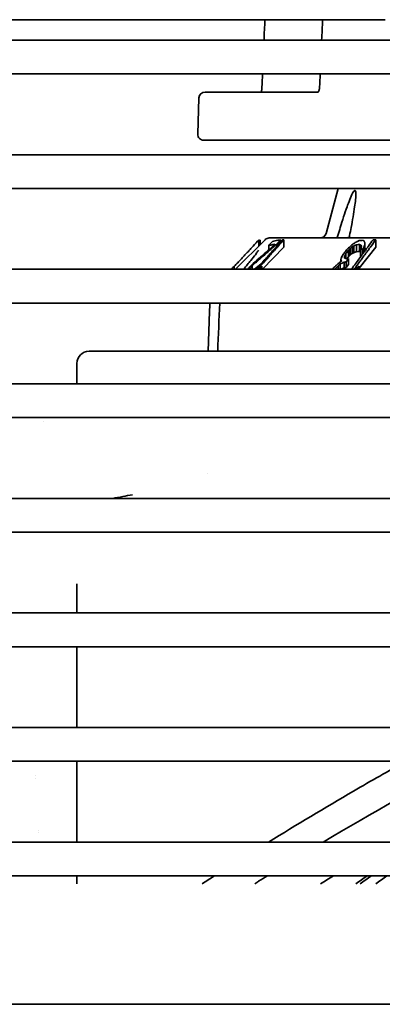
# Model space of a CAD drawing. Extents: x 1965 to 12366, y 538 to 8452.
# Tile 24 of 33: x 11749 to 11779, y 4054 to 4136. Entities that reach past the tile are written whole.
import ezdxf

# ---------------------------------------------------------------- set-up
doc = ezdxf.new("R2010")
doc.units = 0
doc.header["$LTSCALE"] = 2
doc.layers.add('Visible', color=7, linetype='CONTINUOUS', lineweight=35)

msp = doc.modelspace()

# ---------------------------------------------------------------- linework, layer by layer
at = {"layer": 'Visible'}
for p, q in [((11731.917, 4136.109), (11757.359, 4136.109)), ((11757.359, 4136.109), (11768.118, 4136.109)), ((11768.118, 4136.109), (11779.153, 4136.109)), ((11836.62, 4134.409), (11662.464, 4134.409)), ((11662.464, 4131.609), (11836.62, 4131.609)), ((11773.599, 4130.109), (11764.214, 4130.109)), ((11763.714, 4129.627), (11763.609, 4126.627)), ((11836.62, 4126.109), (11764.109, 4126.109)), ((11836.62, 4124.909), (11662.464, 4124.909)), ((11662.464, 4122.109), (11836.62, 4122.109)), ((11775.257, 4122.109), (11774.258, 4118.38)), ((11769.195, 4117.863), (11766.741, 4115.409)), ((11768.692, 4117.36), (11768.692, 4117.867)), ((11768.714, 4117.382), (11768.714, 4117.862)), ((11768.764, 4117.432), (11768.764, 4117.838)), ((11768.786, 4117.454), (11768.786, 4117.823)), ((11836.62, 4118.009), (11769.548, 4118.009)), ((11770.482, 4117.687), (11770.482, 4117.851)), ((11770.748, 4117.258), (11770.748, 4117.867)), ((11778.381, 4117.258), (11778.381, 4117.867)), ((11768.987, 4115.409), (11770.748, 4117.258)), ((11769.494, 4117.016), (11769.494, 4117.38)), ((11770.178, 4117.338), (11770.178, 4117.501)), ((11776.106, 4116.453), (11776.106, 4116.989)), ((11776.245, 4116.584), (11776.245, 4117.131)), ((11776.423, 4116.719), (11776.423, 4117.278)), ((11776.549, 4116.791), (11776.549, 4117.356)), ((11776.791, 4116.872), (11776.791, 4117.444)), ((11776.994, 4115.505), (11778.381, 4117.258)), ((11777.02, 4116.89), (11777.02, 4117.464)), ((11777.1, 4116.532), (11777.1, 4117.074)), ((11777.161, 4117.208), (11777.161, 4117.409)), ((11777.162, 4117.211), (11777.187, 4117.345)), ((11777.291, 4116.678), (11777.291, 4117.084)), ((11777.404, 4116.832), (11777.404, 4117.29)), ((11777.479, 4116.935), (11777.479, 4117.495)), ((11775.474, 4116.049), (11775.474, 4116.228)), ((11775.769, 4115.537), (11775.769, 4116.008)), ((11775.904, 4116.297), (11775.904, 4116.714)), ((11775.922, 4115.549), (11775.922, 4116.021)), ((11775.968, 4116.279), (11776.106, 4116.453)), ((11776.124, 4115.804), (11776.124, 4116.292)), ((11836.62, 4115.409), (11662.464, 4115.409)), ((11766.632, 4115.409), (11766.632, 4115.67)), ((11767.845, 4115.409), (11767.845, 4115.433)), ((11768.126, 4115.409), (11768.126, 4115.709)), ((11768.917, 4115.409), (11768.917, 4115.67)), ((11774.982, 4115.409), (11774.982, 4115.433)), ((11775.261, 4115.409), (11775.261, 4115.709)), ((11775.438, 4115.409), (11775.438, 4115.852)), ((11775.922, 4115.549), (11776.124, 4115.804)), ((11776.994, 4115.409), (11776.994, 4115.67)), ((11662.464, 4112.609), (11836.62, 4112.609)), ((11764.589, 4111.919), (11764.474, 4108.609)), ((11772.984, 4108.609), (11754.591, 4108.609)), ((11772.984, 4108.609), (11775.597, 4108.609)), ((11775.597, 4108.609), (11778.437, 4108.609)), ((11836.62, 4108.609), (11778.437, 4108.609)), ((11753.591, 4105.909), (11753.591, 4107.609)), ((11836.62, 4105.909), (11662.464, 4105.909)), ((11662.464, 4103.109), (11836.62, 4103.109)), ((11750.792, 4102.797), (11750.792, 4102.797)), ((11764.421, 4098.497), (11764.421, 4098.498)), ((11836.62, 4096.409), (11662.464, 4096.409)), ((11758.202, 4096.717), (11758.201, 4096.717)), ((11662.464, 4093.609), (11836.62, 4093.609)), ((11753.591, 4086.909), (11753.591, 4089.323)), ((11836.62, 4086.909), (11662.464, 4086.909)), ((11662.464, 4084.109), (11836.62, 4084.109)), ((11753.591, 4077.409), (11753.591, 4084.109)), ((11836.62, 4077.409), (11662.464, 4077.409)), ((11662.464, 4074.609), (11836.62, 4074.609)), ((11753.591, 4067.909), (11753.591, 4074.609)), ((11750.133, 4073.433), (11750.133, 4073.433)), ((11750.148, 4073.18), (11750.148, 4073.18)), ((11750.415, 4068.912), (11750.415, 4068.912)), ((11750.43, 4068.68), (11750.43, 4068.68)), ((11836.62, 4067.909), (11662.464, 4067.909)), ((11662.464, 4065.109), (11836.62, 4065.109)), ((11753.591, 4064.459), (11753.591, 4065.109)), ((11526.591, 4054.459), (12106.591, 4054.459))]:
    msp.add_line(p, q, dxfattribs=at)
for centre, radius, start, end in [((11764.214, 4129.609), 0.5, 90, 177.99992), ((11764.109, 4126.609), 0.5, 178, 269.99999), ((11769.548, 4117.509), 0.5, 90, 135), ((11773.775, 4118.509), 0.5, 270.00015, 345.00004), ((11754.591, 4107.609), 1, 90, 180)]:
    msp.add_arc(centre, radius, start, end, dxfattribs=at)
for centre, major_axis, ratio, start_param, end_param in [((11768.671, 4074.251), (0, 43.618), 0.057625, 6.265984, 6.274582), ((11768.67, 4073.971), (0, 43.898), 0.057625, 6.237414, 6.245964), ((11678.272, 4205.807), (0, -130.786), 0.95268, 0.829559, 0.83318), ((11770.862, 4074.251), (0, 43.618), 0.303975, 0.008603, 0.017201), ((11775.941, 4118.509), (0, -0.5), 0.949413, 0.000005, 0.000066), ((11778.622, 4073.748), (0, 44.121), 0.611479, 0.048618, 0.059968), ((11778.611, 4074.251), (0, 43.618), 0.611479, 0.008603, 0.017201), ((11778.37, 4072.791), (0, 44.727), 0.611479, 0.049349, 0.057746), ((11778.365, 4068.27), (0, 48.67), 0.611479, 0.045196, 0.05291), ((11729.561, 4126.515), (-46.622, -83.415), 0.488469, 1.727911, 1.729496), ((11800.669, 4039.762), (0, 81.885), 0.833851, 0.373287, 0.378488), ((11784.762, 4289.399), (-36.89, -213.894), 0.153527, 0.654262, 0.65581), ((11773.119, 4067.951), (0, 48.707), 0.470035, 6.158315, 6.166182), ((11665.713, 4211.68), (0, -139.415), 0.998338, 0.808568, 0.811149), ((11716.328, 4115.346), (-70.066, -44.818), 0.389419, 2.118871, 2.124027), ((11485.891, 4494.999), (0, 487.321), 0.925145, 3.819427, 3.820279), ((11672.613, 4211.68), (0, -139.415), 0.95268, 0.808568, 0.811149), ((11678.784, 4115.342), (-109.746, -58.724), 0.495867, 2.319013, 2.31905), ((11715.65, 4115.293), (-75.985, -49.197), 0.423563, 2.152133, 2.15676), ((11679.099, 4115.547), (109.596, 58.638), 0.497275, 5.459495, 5.459799), ((11796.087, 4049.583), (0, 70.311), 0.833851, 0.353906, 0.359104), ((11471.317, 4494.999), (0, 487.321), 0.999188, 3.819427, 3.820279), ((11697.008, 4211.68), (0, -139.415), 0.791261, 0.808568, 0.811149)]:
    msp.add_ellipse(centre, major_axis=major_axis, ratio=ratio, start_param=start_param, end_param=end_param, dxfattribs=at)
for points in [[(11769.107, 4134.409), (11769.131, 4134.976), (11769.156, 4135.542), (11769.181, 4136.109)], [(11773.889, 4134.409), (11773.915, 4134.976), (11773.94, 4135.542), (11773.965, 4136.109)], [(11768.938, 4130.499), (11768.954, 4130.869), (11768.97, 4131.239), (11768.986, 4131.609)], [(11773.716, 4130.5), (11773.733, 4130.87), (11773.749, 4131.239), (11773.766, 4131.609)], [(11768.764, 4117.838), (11768.748, 4117.82), (11768.731, 4117.801), (11768.714, 4117.783)], [(11769.494, 4117.38), (11769.528, 4117.419), (11769.596, 4117.496), (11769.698, 4117.612), (11769.765, 4117.69), (11769.799, 4117.728)], [(11776.17, 4118.084), (11776.185, 4118.122), (11776.196, 4118.164), (11776.205, 4118.207)], [(11776.548, 4117.547), (11776.591, 4117.574), (11776.675, 4117.626), (11776.76, 4117.678), (11776.802, 4117.704)], [(11776.802, 4117.704), (11776.836, 4117.718), (11776.904, 4117.747), (11776.972, 4117.775), (11777.005, 4117.79)], [(11777.311, 4117.817), (11777.328, 4117.807), (11777.362, 4117.788), (11777.396, 4117.768), (11777.414, 4117.758)], [(11777.414, 4117.758), (11777.422, 4117.737), (11777.439, 4117.693), (11777.457, 4117.65), (11777.465, 4117.628)], [(11770.178, 4117.501), (11769.955, 4117.305), (11769.505, 4116.912), (11768.821, 4116.315), (11768.359, 4115.912), (11768.126, 4115.709)], [(11768.214, 4115.89), (11768.419, 4116.07), (11768.826, 4116.428), (11769.431, 4116.96), (11769.829, 4117.31), (11770.026, 4117.484)], [(11775.713, 4116.691), (11775.747, 4116.737), (11775.814, 4116.828), (11775.881, 4116.92), (11775.915, 4116.966)], [(11776.106, 4116.989), (11776.072, 4116.943), (11776.005, 4116.851), (11775.938, 4116.76), (11775.904, 4116.714)], [(11775.915, 4116.966), (11775.946, 4117.001), (11776.01, 4117.071), (11776.073, 4117.142), (11776.105, 4117.177)], [(11776.105, 4117.177), (11776.143, 4117.213), (11776.219, 4117.286), (11776.295, 4117.358), (11776.332, 4117.395)], [(11776.245, 4117.131), (11776.222, 4117.107), (11776.176, 4117.06), (11776.129, 4117.012), (11776.106, 4116.989)], [(11776.423, 4117.278), (11776.393, 4117.253), (11776.334, 4117.205), (11776.275, 4117.156), (11776.245, 4117.131)], [(11776.332, 4117.395), (11776.369, 4117.42), (11776.44, 4117.471), (11776.512, 4117.522), (11776.548, 4117.547)], [(11776.549, 4117.356), (11776.528, 4117.343), (11776.486, 4117.317), (11776.444, 4117.291), (11776.423, 4117.278)], [(11776.791, 4117.444), (11776.764, 4117.434), (11776.711, 4117.415), (11776.63, 4117.385), (11776.576, 4117.366), (11776.549, 4117.356)], [(11776.791, 4116.872), (11776.751, 4116.859), (11776.67, 4116.832), (11776.59, 4116.804), (11776.549, 4116.791)], [(11777.161, 4117.409), (11777.145, 4117.415), (11777.114, 4117.428), (11777.067, 4117.446), (11777.036, 4117.458), (11777.02, 4117.464)], [(11777.291, 4117.084), (11777.269, 4117.083), (11777.227, 4117.081), (11777.163, 4117.078), (11777.121, 4117.076), (11777.1, 4117.074)], [(11777.187, 4117.345), (11777.183, 4117.355), (11777.174, 4117.377), (11777.165, 4117.398), (11777.161, 4117.409)], [(11777.404, 4117.29), (11777.385, 4117.256), (11777.347, 4117.187), (11777.31, 4117.118), (11777.291, 4117.084)], [(11777.479, 4117.495), (11777.467, 4117.461), (11777.442, 4117.393), (11777.416, 4117.324), (11777.404, 4117.29)], [(11777.465, 4117.628), (11777.468, 4117.606), (11777.472, 4117.562), (11777.477, 4117.517), (11777.479, 4117.495)], [(11775.26, 4115.895), (11775.294, 4115.919), (11775.361, 4115.968), (11775.463, 4116.041), (11775.53, 4116.089), (11775.564, 4116.114)], [(11775.564, 4116.114), (11775.554, 4116.127), (11775.534, 4116.152), (11775.504, 4116.19), (11775.484, 4116.215), (11775.474, 4116.228)], [(11775.549, 4116.423), (11775.576, 4116.468), (11775.631, 4116.557), (11775.686, 4116.646), (11775.713, 4116.691)], [(11775.922, 4116.021), (11775.896, 4116.019), (11775.845, 4116.014), (11775.794, 4116.01), (11775.769, 4116.008)], [(11775.904, 4116.714), (11775.883, 4116.67), (11775.841, 4116.582), (11775.799, 4116.493), (11775.778, 4116.449)], [(11775.778, 4116.449), (11775.781, 4116.429), (11775.785, 4116.387), (11775.79, 4116.346), (11775.792, 4116.325)], [(11776.124, 4116.292), (11776.09, 4116.247), (11776.023, 4116.156), (11775.955, 4116.066), (11775.922, 4116.021)], [(11775.971, 4116.279), (11775.996, 4116.281), (11776.047, 4116.286), (11776.098, 4116.29), (11776.124, 4116.292)], [(11776.423, 4116.719), (11776.393, 4116.697), (11776.334, 4116.652), (11776.275, 4116.607), (11776.245, 4116.584)], [(11776.549, 4116.791), (11776.528, 4116.779), (11776.486, 4116.755), (11776.444, 4116.731), (11776.423, 4116.719)], [(11777.186, 4116.536), (11777.157, 4116.535), (11777.128, 4116.533), (11777.1, 4116.532)], [(11767.845, 4115.433), (11767.838, 4115.425), (11767.83, 4115.417), (11767.823, 4115.409)], [(11768.126, 4115.709), (11768.079, 4115.663), (11767.986, 4115.571), (11767.892, 4115.479), (11767.845, 4115.433)], [(11767.993, 4115.68), (11768.03, 4115.715), (11768.104, 4115.785), (11768.177, 4115.855), (11768.214, 4115.89)], [(11768.874, 4115.869), (11768.689, 4115.718), (11768.502, 4115.564), (11768.314, 4115.409)], [(11775.261, 4115.709), (11775.215, 4115.663), (11775.122, 4115.571), (11775.029, 4115.479), (11774.982, 4115.433)], [(11775.032, 4115.684), (11775.07, 4115.719), (11775.146, 4115.789), (11775.222, 4115.859), (11775.26, 4115.895)], [(11775.438, 4115.852), (11775.409, 4115.828), (11775.35, 4115.78), (11775.291, 4115.733), (11775.261, 4115.709)], [(11775.922, 4115.549), (11775.896, 4115.547), (11775.845, 4115.543), (11775.794, 4115.539), (11775.769, 4115.537)], [(11764.589, 4111.914), (11764.597, 4112.146), (11764.605, 4112.377), (11764.613, 4112.609)], [(11765.265, 4108.609), (11765.322, 4109.942), (11765.378, 4111.276), (11765.435, 4112.609)], [(11758.201, 4096.717), (11757.656, 4096.616), (11757.111, 4096.514), (11756.568, 4096.409)], [(11785.886, 4074.605), (11782.097, 4072.58), (11778.129, 4070.355), (11774.009, 4067.908)], [(11763.974, 4064.459), (11764.315, 4064.676), (11764.656, 4064.893), (11764.998, 4065.109)], [(11774.872, 4065.109), (11774.513, 4064.895), (11774.152, 4064.678), (11773.788, 4064.459)], [(11776.722, 4064.459), (11777.035, 4064.676), (11777.349, 4064.893), (11777.664, 4065.109)], [(11777.071, 4064.459), (11777.385, 4064.676), (11777.7, 4064.893), (11778.016, 4065.109)], [(11779.301, 4065.109), (11778.994, 4064.893), (11778.689, 4064.676), (11778.384, 4064.459)]]:
    msp.add_open_spline(points, degree=3, dxfattribs=at)
for points, knots in [([(11768.861, 4130.109), (11768.865, 4130.118), (11768.868, 4130.127), (11768.882, 4130.165), (11768.892, 4130.198), (11768.911, 4130.275), (11768.92, 4130.319), (11768.932, 4130.409), (11768.936, 4130.454), (11768.938, 4130.499)], [0.07061425, 0.07061425, 0.07061425, 0.07061425, 0.07523493, 0.07523493, 0.08833015, 0.08833015, 0.10284178, 0.10284178, 0.11638181, 0.11638181, 0.11638181, 0.11638181]), ([(11773.581, 4130.09), (11773.581, 4130.09), (11773.581, 4130.09), (11773.582, 4130.091), (11773.584, 4130.093), (11773.595, 4130.104), (11773.607, 4130.118), (11773.631, 4130.157), (11773.644, 4130.181), (11773.668, 4130.238), (11773.679, 4130.272), (11773.698, 4130.346), (11773.706, 4130.387), (11773.713, 4130.453), (11773.715, 4130.476), (11773.716, 4130.5)], [0.03229824, 0.03229824, 0.03229824, 0.03229824, 0.03313522, 0.03313522, 0.0415219, 0.0415219, 0.05524934, 0.05524934, 0.06748893, 0.06748893, 0.07988786, 0.07988786, 0.09278225, 0.09278225, 0.09984943, 0.09984943, 0.09984943, 0.09984943]), ([(11776.205, 4118.207), (11776.252, 4118.437), (11776.296, 4118.665), (11776.452, 4119.484), (11776.552, 4120.058), (11776.681, 4120.982), (11776.735, 4121.438), (11776.719, 4121.784), (11776.713, 4121.843), (11776.687, 4121.926), (11776.668, 4121.95), (11776.62, 4121.95), (11776.59, 4121.926), (11776.524, 4121.843), (11776.488, 4121.784), (11776.302, 4121.438), (11776.132, 4120.982), (11775.804, 4120.058), (11775.619, 4119.484), (11775.366, 4118.665), (11775.296, 4118.437), (11775.227, 4118.207)], [-1.3277708, -1.3277708, -1.3277708, -1.3277708, -1.2604902, -1.2604902, -1.0825477, -1.0825477, -0.9523012, -0.9523012, -0.92473, -0.92473, -0.8971587, -0.8971587, -0.8695875, -0.8695875, -0.8420163, -0.8420163, -0.7117697, -0.7117697, -0.5338273, -0.5338273, -0.4665466, -0.4665466, -0.4665466, -0.4665466]), ([(11768.692, 4117.867), (11768.532, 4117.69), (11768.37, 4117.512), (11768.207, 4117.335), (11768.183, 4117.309), (11768.16, 4117.283), (11768.136, 4117.257), (11768.096, 4117.213), (11768.055, 4117.169), (11768.015, 4117.125), (11767.971, 4117.077), (11767.927, 4117.03), (11767.882, 4116.982), (11767.868, 4116.966), (11767.853, 4116.95), (11767.839, 4116.934), (11767.761, 4116.85), (11767.683, 4116.766), (11767.604, 4116.681), (11767.504, 4116.574), (11767.404, 4116.466), (11767.303, 4116.358), (11767.22, 4116.27), (11767.137, 4116.181), (11767.054, 4116.093), (11767.012, 4116.048), (11766.97, 4116.003), (11766.928, 4115.959), (11766.829, 4115.854), (11766.731, 4115.75), (11766.632, 4115.645)], [0, 0, 0, 0, 0.2005964, 0.2005964, 0.2005964, 0.2298728, 0.2298728, 0.2298728, 0.2794499, 0.2794499, 0.2794499, 0.3333333, 0.3333333, 0.3333333, 0.3511115, 0.3511115, 0.3511115, 0.4461208, 0.4461208, 0.4461208, 0.5672806, 0.5672806, 0.5672806, 0.6666667, 0.6666667, 0.6666667, 0.7168327, 0.7168327, 0.7168327, 0.8338394, 0.8338394, 0.8338394, 0.8338394]), ([(11768.457, 4115.409), (11768.478, 4115.432), (11768.499, 4115.454), (11768.519, 4115.477), (11768.598, 4115.564), (11768.676, 4115.65), (11768.754, 4115.737), (11768.821, 4115.811), (11768.888, 4115.885), (11768.955, 4115.959), (11769.074, 4116.092), (11769.194, 4116.225), (11769.313, 4116.358), (11769.409, 4116.466), (11769.505, 4116.574), (11769.6, 4116.681), (11769.636, 4116.722), (11769.671, 4116.762), (11769.707, 4116.802), (11769.746, 4116.846), (11769.785, 4116.89), (11769.824, 4116.934), (11769.88, 4116.998), (11769.936, 4117.062), (11769.992, 4117.125), (11770.03, 4117.169), (11770.069, 4117.213), (11770.107, 4117.257), (11770.13, 4117.283), (11770.153, 4117.309), (11770.176, 4117.335), (11770.33, 4117.511), (11770.483, 4117.687), (11770.634, 4117.862)], [0.2312066, 0.2312066, 0.2312066, 0.2312066, 0.2523886, 0.2523886, 0.2523886, 0.3333333, 0.3333333, 0.3333333, 0.4026336, 0.4026336, 0.4026336, 0.5275713, 0.5275713, 0.5275713, 0.6287934, 0.6287934, 0.6287934, 0.6666667, 0.6666667, 0.6666667, 0.7081708, 0.7081708, 0.7081708, 0.7680429, 0.7680429, 0.7680429, 0.8094642, 0.8094642, 0.8094642, 0.8339246, 0.8339246, 0.8339246, 1, 1, 1, 1]), ([(11770.748, 4117.867), (11770.595, 4117.69), (11770.441, 4117.512), (11770.285, 4117.335), (11770.263, 4117.309), (11770.24, 4117.283), (11770.217, 4117.257), (11770.179, 4117.213), (11770.14, 4117.169), (11770.102, 4117.125), (11770.06, 4117.077), (11770.018, 4117.03), (11769.975, 4116.982), (11769.962, 4116.966), (11769.948, 4116.95), (11769.934, 4116.934), (11769.859, 4116.85), (11769.785, 4116.766), (11769.71, 4116.681), (11769.615, 4116.574), (11769.519, 4116.466), (11769.423, 4116.358), (11769.344, 4116.27), (11769.264, 4116.181), (11769.185, 4116.093), (11769.145, 4116.048), (11769.105, 4116.003), (11769.064, 4115.959), (11768.92, 4115.798), (11768.775, 4115.638), (11768.629, 4115.477), (11768.609, 4115.454), (11768.588, 4115.432), (11768.567, 4115.409)], [0, 0, 0, 0, 0.2005964, 0.2005964, 0.2005964, 0.2298728, 0.2298728, 0.2298728, 0.2794499, 0.2794499, 0.2794499, 0.3333333, 0.3333333, 0.3333333, 0.3511115, 0.3511115, 0.3511115, 0.4461208, 0.4461208, 0.4461208, 0.5672806, 0.5672806, 0.5672806, 0.6666667, 0.6666667, 0.6666667, 0.7168327, 0.7168327, 0.7168327, 0.896683, 0.896683, 0.896683, 0.9220391, 0.9220391, 0.9220391, 0.9220391]), ([(11769.799, 4117.728), (11769.875, 4117.748), (11769.951, 4117.766), (11770.027, 4117.782), (11770.103, 4117.798), (11770.179, 4117.811), (11770.255, 4117.823), (11770.331, 4117.834), (11770.407, 4117.843), (11770.482, 4117.851)], [0, 0, 0, 0, 0.3333333, 0.3333333, 0.3333333, 0.6666667, 0.6666667, 0.6666667, 1, 1, 1, 1]), ([(11775.227, 4118.207), (11775.212, 4118.157), (11775.191, 4118.11), (11775.151, 4118.046), (11775.137, 4118.027), (11775.122, 4118.009)], [-0.015498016, -0.015498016, -0.015498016, -0.015498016, -0.012141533, -0.012141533, -0.010579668, -0.010579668, -0.010579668, -0.010579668]), ([(11775.941, 4118.009), (11775.991, 4118.009), (11776.041, 4118.019), (11776.101, 4118.042), (11776.117, 4118.05), (11776.143, 4118.064), (11776.154, 4118.071), (11776.175, 4118.087), (11776.184, 4118.096), (11776.188, 4118.1), (11776.188, 4118.1), (11776.188, 4118.1)], [0, 0, 0, 0, 0.01771828, 0.01771828, 0.02539674, 0.02539674, 0.03177316, 0.03177316, 0.04202828, 0.04202828, 0.045042, 0.045042, 0.045042, 0.045042]), ([(11776.344, 4115.409), (11776.361, 4115.432), (11776.378, 4115.454), (11776.395, 4115.477), (11776.46, 4115.564), (11776.526, 4115.65), (11776.59, 4115.737), (11776.646, 4115.811), (11776.701, 4115.885), (11776.757, 4115.959), (11776.856, 4116.092), (11776.955, 4116.225), (11777.054, 4116.358), (11777.134, 4116.466), (11777.214, 4116.574), (11777.293, 4116.681), (11777.322, 4116.722), (11777.352, 4116.762), (11777.382, 4116.802), (11777.414, 4116.846), (11777.446, 4116.89), (11777.479, 4116.934), (11777.525, 4116.998), (11777.572, 4117.062), (11777.618, 4117.125), (11777.65, 4117.169), (11777.682, 4117.213), (11777.714, 4117.257), (11777.733, 4117.283), (11777.752, 4117.309), (11777.771, 4117.335), (11777.899, 4117.511), (11778.026, 4117.687), (11778.152, 4117.862)], [0.2312066, 0.2312066, 0.2312066, 0.2312066, 0.2523886, 0.2523886, 0.2523886, 0.3333333, 0.3333333, 0.3333333, 0.4026336, 0.4026336, 0.4026336, 0.5275713, 0.5275713, 0.5275713, 0.6287934, 0.6287934, 0.6287934, 0.6666667, 0.6666667, 0.6666667, 0.7081708, 0.7081708, 0.7081708, 0.7680429, 0.7680429, 0.7680429, 0.8094642, 0.8094642, 0.8094642, 0.8339246, 0.8339246, 0.8339246, 1, 1, 1, 1]), ([(11778.381, 4117.867), (11778.254, 4117.69), (11778.126, 4117.512), (11777.997, 4117.335), (11777.978, 4117.309), (11777.959, 4117.283), (11777.94, 4117.257), (11777.908, 4117.213), (11777.876, 4117.169), (11777.844, 4117.125), (11777.809, 4117.077), (11777.774, 4117.03), (11777.739, 4116.982), (11777.728, 4116.966), (11777.716, 4116.95), (11777.705, 4116.934), (11777.643, 4116.85), (11777.581, 4116.766), (11777.519, 4116.681), (11777.439, 4116.574), (11777.36, 4116.466), (11777.28, 4116.358), (11777.214, 4116.27), (11777.149, 4116.181), (11777.083, 4116.093), (11777.049, 4116.048), (11777.016, 4116.003), (11776.983, 4115.959), (11776.863, 4115.798), (11776.742, 4115.638), (11776.621, 4115.477), (11776.604, 4115.454), (11776.587, 4115.432), (11776.57, 4115.409)], [0, 0, 0, 0, 0.2005964, 0.2005964, 0.2005964, 0.2298728, 0.2298728, 0.2298728, 0.2794499, 0.2794499, 0.2794499, 0.3333333, 0.3333333, 0.3333333, 0.3511115, 0.3511115, 0.3511115, 0.4461208, 0.4461208, 0.4461208, 0.5672806, 0.5672806, 0.5672806, 0.6666667, 0.6666667, 0.6666667, 0.7168327, 0.7168327, 0.7168327, 0.896683, 0.896683, 0.896683, 0.9220391, 0.9220391, 0.9220391, 0.9220391]), ([(11767.394, 4115.409), (11767.621, 4115.671), (11767.831, 4115.92), (11768.157, 4116.321), (11768.285, 4116.483), (11768.468, 4116.726), (11768.534, 4116.819), (11768.61, 4116.934), (11768.632, 4116.971), (11768.644, 4116.993), (11768.646, 4116.997), (11768.646, 4116.997)], [0.3108544, 0.3108544, 0.3108544, 0.3108544, 0.4366658, 0.4366658, 0.5348144, 0.5348144, 0.6095202, 0.6095202, 0.659436, 0.659436, 0.674932, 0.674932, 0.674932, 0.674932]), ([(11770.026, 4117.484), (11769.967, 4117.476), (11769.908, 4117.467), (11769.849, 4117.457), (11769.79, 4117.447), (11769.731, 4117.435), (11769.672, 4117.422), (11769.613, 4117.41), (11769.554, 4117.396), (11769.494, 4117.38)], [0, 0, 0, 0, 0.3333333, 0.3333333, 0.3333333, 0.6666667, 0.6666667, 0.6666667, 1, 1, 1, 1]), ([(11777.1, 4116.862), (11777.097, 4116.863), (11777.07, 4116.873), (11777.044, 4116.882), (11777.02, 4116.89)], [0.4369582, 0.4369582, 0.4369582, 0.4369582, 0.5, 1, 1, 1, 1]), ([(11769.483, 4067.909), (11771.815, 4069.342), (11774.164, 4070.753), (11777.984, 4072.981), (11779.422, 4073.802), (11780.855, 4074.605)], [-8.770741, -8.770741, -8.770741, -8.770741, -8.145871, -8.145871, -7.7669, -7.7669, -7.7669, -7.7669]), ([(11769.391, 4065.109), (11769.149, 4064.959), (11768.906, 4064.809), (11768.557, 4064.591), (11768.45, 4064.525), (11768.344, 4064.459)], [7.79695843, 7.79695843, 7.79695843, 7.79695843, 7.83103903, 7.83103903, 7.8459744, 7.8459744, 7.8459744, 7.8459744])]:
    msp.add_open_spline(points, degree=3, knots=knots, dxfattribs=at)
msp.add_rational_spline([(11776.245, 4116.584), (11776.176, 4116.519), (11776.106, 4116.453)], [1.00117884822, 1.00119287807, 1.00120477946], degree=2, dxfattribs=at)

doc.saveas('drawing.dxf')
